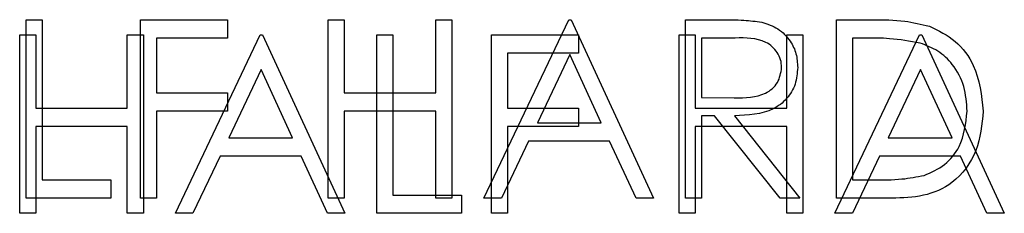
# Model space of a CAD drawing. Header units: inches. Extents: x 1802 to 2468, y -208 to -72.
# Tile 42 of 256: x 1821.241 to 1821.903, y -154.652 to -154.521. Entities that reach past the tile are written whole.
import ezdxf

# ---------------------------------------------------------------- set-up
doc = ezdxf.new("R2010")
doc.units = ezdxf.units.IN
doc.header["$LTSCALE"] = 0.5
doc.header["$MEASUREMENT"] = 0
doc.layers.add('DSS-M-S', color=53, linetype='Continuous')
doc.layers.add('DST-M-S', color=53, linetype='Continuous')

msp = doc.modelspace()

# ---------------------------------------------------------------- linework, layer by layer
at = {"layer": 'DSS-M-S', "linetype": 'Continuous', "lineweight": 25}
for p, q in [((1821.24534, -154.52146), (1821.25611, -154.52146)), ((1821.24534, -154.64146), (1821.24534, -154.52146)), ((1821.25611, -154.52146), (1821.25611, -154.62915)), ((1821.32226, -154.64146), (1821.32226, -154.52146)), ((1821.32226, -154.52146), (1821.38073, -154.52146)), ((1821.38073, -154.52146), (1821.38073, -154.53377)), ((1821.44842, -154.52146), (1821.45919, -154.52146)), ((1821.44842, -154.64146), (1821.44842, -154.52146)), ((1821.45919, -154.52146), (1821.45919, -154.57069)), ((1821.52073, -154.57069), (1821.52073, -154.52146)), ((1821.52073, -154.52146), (1821.5315, -154.52146)), ((1821.5315, -154.52146), (1821.5315, -154.64146)), ((1821.55303, -154.64146), (1821.60996, -154.52146)), ((1821.60996, -154.52146), (1821.6115, -154.52146)), ((1821.6115, -154.52146), (1821.66688, -154.64146)), ((1821.68842, -154.64146), (1821.68842, -154.52146)), ((1821.68842, -154.52146), (1821.71243, -154.52146)), ((1821.78996, -154.52146), (1821.81419, -154.52146)), ((1821.78996, -154.64146), (1821.78996, -154.52146)), ((1821.33303, -154.53377), (1821.33303, -154.57069)), ((1821.38073, -154.53377), (1821.33303, -154.53377)), ((1821.69919, -154.53377), (1821.69919, -154.57377)), ((1821.72169, -154.53377), (1821.69919, -154.53377)), ((1821.80916, -154.53377), (1821.80073, -154.53377)), ((1821.80073, -154.53377), (1821.80073, -154.62915)), ((1821.61061, -154.54485), (1821.58888, -154.59069)), ((1821.63176, -154.59069), (1821.61061, -154.54485)), ((1821.33303, -154.57069), (1821.38073, -154.57069)), ((1821.38073, -154.57069), (1821.38073, -154.583)), ((1821.45919, -154.57069), (1821.52073, -154.57069)), ((1821.69919, -154.57377), (1821.72116, -154.57394)), ((1821.38073, -154.583), (1821.33303, -154.583)), ((1821.33303, -154.583), (1821.33303, -154.64146)), ((1821.45919, -154.583), (1821.45919, -154.64146)), ((1821.52073, -154.583), (1821.45919, -154.583)), ((1821.52073, -154.64146), (1821.52073, -154.583)), ((1821.70794, -154.58608), (1821.69919, -154.58608)), ((1821.69919, -154.58608), (1821.69919, -154.64146)), ((1821.75202, -154.64146), (1821.70794, -154.58608)), ((1821.72126, -154.58608), (1821.76534, -154.64146)), ((1821.58888, -154.59069), (1821.63176, -154.59069)), ((1821.58303, -154.603), (1821.56479, -154.64146)), ((1821.63743, -154.603), (1821.58303, -154.603)), ((1821.65517, -154.64146), (1821.63743, -154.603)), ((1821.25611, -154.62915), (1821.30226, -154.62915)), ((1821.30226, -154.62915), (1821.30226, -154.64146)), ((1821.80073, -154.62915), (1821.8145, -154.62915)), ((1821.30226, -154.64146), (1821.24534, -154.64146)), ((1821.33303, -154.64146), (1821.32226, -154.64146)), ((1821.45919, -154.64146), (1821.44842, -154.64146)), ((1821.5315, -154.64146), (1821.52073, -154.64146)), ((1821.56479, -154.64146), (1821.55303, -154.64146)), ((1821.66688, -154.64146), (1821.65517, -154.64146)), ((1821.69919, -154.64146), (1821.68842, -154.64146)), ((1821.76534, -154.64146), (1821.75202, -154.64146)), ((1821.82714, -154.64146), (1821.78996, -154.64146))]:
    msp.add_line(p, q, dxfattribs=at)
for points, knots in [([(1821.71243, -154.52146), (1821.71753, -154.52144), (1821.72663, -154.52141), (1821.73565, -154.52258), (1821.73962, -154.52309)], [0, 0, 0, 0, 0.56024, 1, 1, 1, 1]), ([(1821.81419, -154.52146), (1821.8214, -154.52147), (1821.83427, -154.52148), (1821.84677, -154.52447), (1821.85226, -154.52579)], [0, 0, 0, 0, 0.560445, 1, 1, 1, 1]), ([(1821.73962, -154.52309), (1821.74339, -154.52434), (1821.75091, -154.52684), (1821.75884, -154.53493), (1821.76321, -154.54424), (1821.7636, -154.55045), (1821.7638, -154.55355)], [0, 0, 0, 0, 0.279797, 0.5595, 0.779626, 1, 1, 1, 1]), ([(1821.85226, -154.52579), (1821.85837, -154.52875), (1821.87059, -154.53467), (1821.88544, -154.5549), (1821.88729, -154.57233), (1821.88842, -154.58297)], [0, 0, 0, 0, 0.2802641, 0.5607148, 1, 1, 1, 1]), ([(1821.75303, -154.55353), (1821.7529, -154.55177), (1821.75264, -154.54826), (1821.75026, -154.54346), (1821.74688, -154.5394), (1821.73798, -154.53353), (1821.72893, -154.53366), (1821.72169, -154.53377)], [0, 0, 0, 0, 0.125307, 0.250617, 0.375954, 0.501281, 1, 1, 1, 1]), ([(1821.84604, -154.53713), (1821.83921, -154.53593), (1821.827, -154.53378), (1821.81462, -154.53377), (1821.80916, -154.53377)], [0, 0, 0, 0, 0.559542, 1, 1, 1, 1]), ([(1821.87765, -154.58295), (1821.87726, -154.57733), (1821.87649, -154.56611), (1821.86904, -154.55198), (1821.85843, -154.54187), (1821.85017, -154.53871), (1821.84604, -154.53713)], [0, 0, 0, 0, 0.280178, 0.559765, 0.779797, 1, 1, 1, 1]), ([(1821.72116, -154.57394), (1821.72853, -154.57391), (1821.73775, -154.57388), (1821.74685, -154.56803), (1821.75162, -154.56251), (1821.75247, -154.55711), (1821.75303, -154.55353)], [0, 0, 0, 0, 0.499827, 0.625498, 0.751208, 1, 1, 1, 1]), ([(1821.7638, -154.55355), (1821.76349, -154.55735), (1821.76286, -154.56493), (1821.75693, -154.57501), (1821.7434, -154.5851), (1821.73039, -154.58567), (1821.72126, -154.58608)], [0, 0, 0, 0, 0.18712, 0.373979, 0.560911, 1, 1, 1, 1]), ([(1821.88842, -154.58297), (1821.88754, -154.59198), (1821.88579, -154.60997), (1821.87025, -154.63144), (1821.8484, -154.64082), (1821.83425, -154.64125), (1821.82714, -154.64146)], [0, 0, 0, 0, 0.280124, 0.5592478, 0.7788365, 1, 1, 1, 1]), ([(1821.8488, -154.6261), (1821.85359, -154.624), (1821.86317, -154.6198), (1821.87526, -154.60464), (1821.87674, -154.59117), (1821.87765, -154.58295)], [0, 0, 0, 0, 0.280536, 0.561015, 1, 1, 1, 1]), ([(1821.8145, -154.62915), (1821.82097, -154.62917), (1821.8325, -154.6292), (1821.84383, -154.62705), (1821.8488, -154.6261)], [0, 0, 0, 0, 0.560426, 1, 1, 1, 1])]:
    msp.add_open_spline(points, degree=3, knots=knots, dxfattribs=at)
at = {"layer": 'DST-M-S', "linetype": 'Continuous', "lineweight": 25}
for p, q in [((1821.24108, -154.53159), (1821.25185, -154.53159)), ((1821.24108, -154.65159), (1821.24108, -154.53159)), ((1821.25185, -154.53159), (1821.25185, -154.58082)), ((1821.31339, -154.53159), (1821.32416, -154.53159)), ((1821.31339, -154.58082), (1821.31339, -154.53159)), ((1821.32416, -154.53159), (1821.32416, -154.65159)), ((1821.3457, -154.65159), (1821.40262, -154.53159)), ((1821.40262, -154.53159), (1821.40416, -154.53159)), ((1821.40416, -154.53159), (1821.45954, -154.65159)), ((1821.48108, -154.53159), (1821.49185, -154.53159)), ((1821.48108, -154.65159), (1821.48108, -154.53159)), ((1821.49185, -154.53159), (1821.49185, -154.63928)), ((1821.55801, -154.53159), (1821.61647, -154.53159)), ((1821.55801, -154.65159), (1821.55801, -154.53159)), ((1821.61647, -154.53159), (1821.61647, -154.5439)), ((1821.68416, -154.53159), (1821.69493, -154.53159)), ((1821.68416, -154.65159), (1821.68416, -154.53159)), ((1821.69493, -154.53159), (1821.69493, -154.58082)), ((1821.75647, -154.53159), (1821.76724, -154.53159)), ((1821.75647, -154.58082), (1821.75647, -154.53159)), ((1821.76724, -154.53159), (1821.76724, -154.65159)), ((1821.78877, -154.65159), (1821.8457, -154.53159)), ((1821.8457, -154.53159), (1821.84724, -154.53159)), ((1821.84724, -154.53159), (1821.90262, -154.65159)), ((1821.56877, -154.5439), (1821.56877, -154.58082)), ((1821.61647, -154.5439), (1821.56877, -154.5439)), ((1821.40327, -154.55498), (1821.38154, -154.60082)), ((1821.42442, -154.60082), (1821.40327, -154.55498)), ((1821.84635, -154.55498), (1821.82462, -154.60082)), ((1821.8675, -154.60082), (1821.84635, -154.55498)), ((1821.25185, -154.58082), (1821.31339, -154.58082)), ((1821.56877, -154.58082), (1821.61647, -154.58082)), ((1821.61647, -154.58082), (1821.61647, -154.59313)), ((1821.69493, -154.58082), (1821.75647, -154.58082)), ((1821.25185, -154.59313), (1821.25185, -154.65159)), ((1821.31339, -154.59313), (1821.25185, -154.59313)), ((1821.31339, -154.65159), (1821.31339, -154.59313)), ((1821.56877, -154.59313), (1821.56877, -154.65159)), ((1821.61647, -154.59313), (1821.56877, -154.59313)), ((1821.69493, -154.59313), (1821.69493, -154.65159)), ((1821.75647, -154.59313), (1821.69493, -154.59313)), ((1821.75647, -154.65159), (1821.75647, -154.59313)), ((1821.38154, -154.60082), (1821.42442, -154.60082)), ((1821.82462, -154.60082), (1821.8675, -154.60082)), ((1821.3757, -154.61313), (1821.35745, -154.65159)), ((1821.4301, -154.61313), (1821.3757, -154.61313)), ((1821.44784, -154.65159), (1821.4301, -154.61313)), ((1821.81877, -154.61313), (1821.80053, -154.65159)), ((1821.87317, -154.61313), (1821.81877, -154.61313)), ((1821.89091, -154.65159), (1821.87317, -154.61313)), ((1821.49185, -154.63928), (1821.53801, -154.63928)), ((1821.53801, -154.63928), (1821.53801, -154.65159)), ((1821.25185, -154.65159), (1821.24108, -154.65159)), ((1821.32416, -154.65159), (1821.31339, -154.65159)), ((1821.35745, -154.65159), (1821.3457, -154.65159)), ((1821.45954, -154.65159), (1821.44784, -154.65159)), ((1821.53801, -154.65159), (1821.48108, -154.65159)), ((1821.56877, -154.65159), (1821.55801, -154.65159)), ((1821.69493, -154.65159), (1821.68416, -154.65159)), ((1821.76724, -154.65159), (1821.75647, -154.65159)), ((1821.80053, -154.65159), (1821.78877, -154.65159)), ((1821.90262, -154.65159), (1821.89091, -154.65159))]:
    msp.add_line(p, q, dxfattribs=at)

doc.saveas('drawing.dxf')
